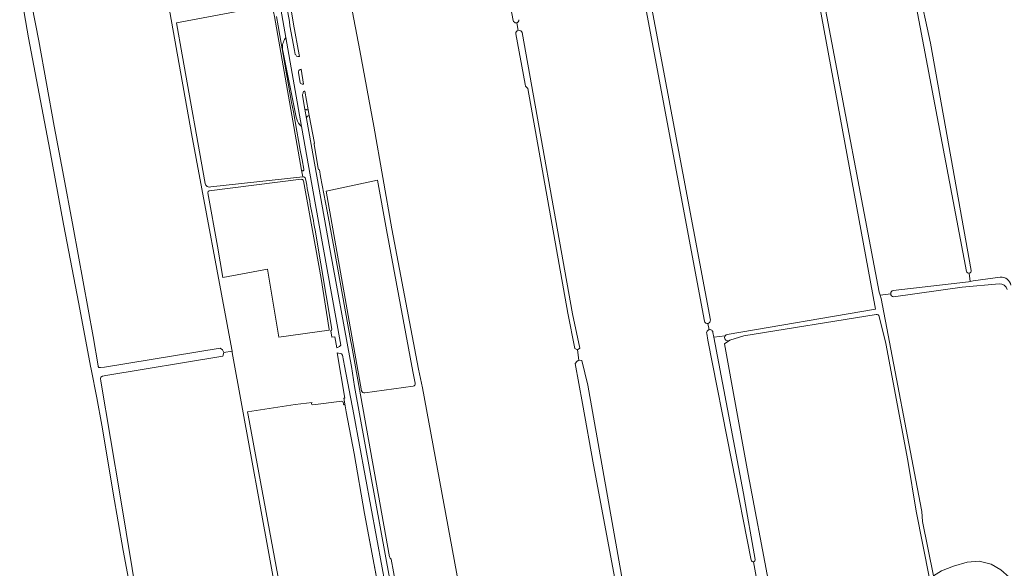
# Model space of a CAD drawing. Header units: metres. Extents: x 209813 to 223847, y 571801 to 587119.
# Tile 142 of 256: x 215433 to 216043, y 574802 to 575142. Entities that reach past the tile are written whole.
import ezdxf

# ---------------------------------------------------------------- set-up
doc = ezdxf.new("R2010")
doc.units = ezdxf.units.M
for name, color, linetype, lineweight in [('B-RO-GR-GRAS-GV', 8, 'Continuous', 0), ('B-RO-OG-WEG-GV', 8, 'Continuous', 0), ('B-RO-VH-ONVERHARD-GV', 8, 'Continuous', 0), ('B-RO-VH-VERHARDING_HALFVERHARDING-GV', 8, 'Continuous', 0), ('B-RO-VH-VERHARDING_STRAATBAKSTEEN-GV', 8, 'Continuous', 0)]:
    doc.layers.add(name, color=color, linetype=linetype, lineweight=lineweight)

msp = doc.modelspace()

# ---------------------------------------------------------------- linework, layer by layer
at = {"layer": 'B-RO-GR-GRAS-GV', "flags": 128}
for points in [[(215738.884, 575141.331), (215725.462, 575212.611), (215703.86, 575324.279), (215705.02, 575324.852)], [(215564.807, 574936.674), (215564.662, 574937.645), (215539.704, 575071.338), (215520.611, 575178.15), (215518.028, 575190.102), (215517.031, 575205.551), (215499.442, 575302.359)], [(215610.822, 575286.571), (215611.211, 575286.753), (215612.495, 575286.358), (215612.978, 575285.04), (215614.533, 575277.827), (215628.185, 575204.97), (215643.959, 575122.839), (215652.486, 575075.944), (215663.742, 575012.485), (215680.252, 574925.495), (215682.694, 574913.89), (215709.102, 574770.9), (215713.398, 574750.261), (215713.562, 574749.954), (215715.225, 574740.418), (215722.76, 574701.187), (215763.35, 574480.743), (215769.035, 574451.591), (215772.455, 574433.342), (215777.239, 574406.106), (215777.508, 574405.882), (215777.669, 574405.77)], [(216050.338, 575172.94), (216049.956, 575174.992), (215995.995, 575162.079), (215995.781, 575162.095), (215995.523, 575162.141), (215995.199, 575162.227), (215994.855, 575162.393), (215994.564, 575162.604), (215994.313, 575162.856), (215994.121, 575163.114), (215993.969, 575163.411), (215993.853, 575163.723), (215989.514, 575162.65), (215997.16, 575127.34), (216022.42, 574986.693)], [(215501.268, 574792.383), (215497.245, 574813.319), (215491.234, 574848.705), (215487.654, 574870.134), (215484.065, 574890.881), (215481.046, 574907.706), (215477.587, 574925.458), (215477.177, 574927.4), (215469.956, 574966.034), (215460.436, 575015.264), (215451.836, 575061.225), (215438.765, 575130.669), (215433.432, 575161.68), (215433.258, 575163.369), (215433.268, 575165.469), (215433.35, 575166.768)], [(215871.374, 574947.073), (215963.239, 574962.699), (215925.121, 575168.89)], [(215438.404, 575162.537), (215445.154, 575128.816), (215454.664, 575075.944), (215460.064, 575047.665), (215466.464, 575013.403), (215478.775, 574945.728), (215481.787, 574927.578), (215481.851, 574927.125), (215482.261, 574926.544), (215483.212, 574926.514), (215485.843, 574926.779), (215557.471, 574938.47), (215558.821, 574937.54), (215559.576, 574935.936)], [(216019.59, 574986.058), (215986.276, 575161.427), (215976.399, 575159.491)], [(215857.252, 574955.154), (215819.947, 575154.483)], [(215823.264, 575155.941), (215823.38, 575155.659), (215860.971, 574955.93)], [(215607.78, 575048.749), (215591.005, 575143.765), (215589.893, 575149.59), (215576.871, 575147.116), (215576.596, 575148.492), (215530.349, 575139.982), (215533.865, 575120.139), (215548.081, 575040.443)], [(215931.488, 575152.377), (215932.198, 575148.051), (215965.465, 574973.251), (215966.109, 574971.239)], [(215741.088, 575139.923), (215741.927, 575135.214)], [(215778.68, 574937.501), (215776.983, 574938.347), (215772.746, 574960.261), (215747.972, 575099.285), (215746.495, 575100.609), (215746.317, 575101.863), (215740.43, 575133.125)], [(215744.372, 575133.818), (215775.641, 574959.802), (215780.162, 574938.559), (215778.68, 574937.501), (215779.527, 574931.151), (215781.432, 574930.939), (215785.144, 574915.726), (215809.947, 574774.67), (215811.91, 574764.455), (215817.895, 574766.082)], [(215551.649, 575038.291), (215608.505, 575044.636), (215607.78, 575048.749)], [(215607.587, 575043.049), (215550.57, 575035.946)], [(215624.816, 574950.085), (215619.955, 574981.616), (215616.581, 575000), (215608.968, 575042.068)], [(215678.109, 574916.796), (215676.654, 574923.992), (215660.318, 575011.688), (215654.826, 575042.537), (215622.946, 575035.772)], [(215549.732, 575034.696), (215555.735, 575001.659), (215559.08, 574982.286), (215586.617, 574987.359), (215593.646, 574945.422), (215624.917, 574949.76)], [(215622.946, 575035.772), (215644.989, 574912.026)], [(215974.215, 574974.263), (216020.807, 574979.648), (216021.914, 574979.896), (216021.158, 574985.022)], [(216021.914, 574979.896), (216023.574, 574980.267), (216040.483, 574982.41)], [(216039.773, 574978.349), (216016.855, 574976.338), (215974.362, 574970.279)], [(215972.618, 574972.198), (215966.109, 574971.239), (215966.763, 574969.195), (215991.641, 574838.471), (215991.818, 574837.452), (215992.2, 574831.247)], [(215963.619, 574959.464), (215881.595, 574946.234), (215872.997, 574943.403), (215869.646, 574941.127), (215883.761, 574863.932), (215897.537, 574790.73), (215911.913, 574717.708), (215923.334, 574657.323)], [(215944.743, 574549.18), (215945.897, 574542.043), (216040.42, 574556.113), (216041.216, 574557.023), (216016.869, 574686.836), (216012.587, 574708.592), (216000.827, 574775.122), (215988.391, 574837.751), (215983.306, 574868.984), (215969.697, 574941.477), (215965.497, 574958.087)], [(215860.179, 574949.95), (215859.474, 574953.885)], [(215886.289, 574807.257), (215874.012, 574869.197), (215859.421, 574943.564), (215858.667, 574947.591)], [(215862.543, 574948.244), (215863.112, 574945.257), (215870.082, 574946.234)], [(215777.669, 574405.77), (215778.047, 574405.785), (215782.426, 574406.466), (215822.587, 574412.526), (215851.317, 574417.67), (215853.662, 574418.139), (215855.04, 574417.779), (215855.453, 574416.686), (215869.136, 574418.394), (215869.725, 574418.567), (215872.92, 574419.19), (215864.523, 574460.007), (215816.909, 574716.981), (215808.755, 574764.024), (215803.04, 574789.424), (215788.594, 574866.418), (215781.767, 574904.201), (215777.164, 574929.125), (215778.496, 574930.521), (215779.527, 574931.151)], [(215646.929, 574910.924), (215676.935, 574914.988)], [(215614.458, 574904.978), (215603.82, 574903.6), (215574.42, 574899.076)], [(215595.285, 574775.702), (215596.482, 574766.191), (215601.636, 574766.475), (215631.67, 574771.736), (215653.049, 574775.608), (215657.818, 574776.991), (215646.79, 574836.14), (215640.325, 574873.31), (215635.4, 574899.19), (215634.674, 574904.058)], [(215632.782, 574905.646), (215614.732, 574903.45)], [(215633.705, 574903.914), (215633.501, 574905.04)], [(215574.42, 574899.076), (215574.837, 574897.032), (215596.661, 574778.841)], [(215992.2, 574831.247), (215999.031, 574797.723), (216004.087, 574800.673), (216011.592, 574803.649), (216019.992, 574806.045), (216027.366, 574806.677), (216034.875, 574804.839), (216040.828, 574801.267), (216045.883, 574796.768), (216054.297, 574792.164), (216059.456, 574785.1), (216065.409, 574767.558), (216066.124, 574759.858), (216065.092, 574756.366), (216063.028, 574753.826), (216054.694, 574750.016), (216041.225, 574743.588), (216030.51, 574740.413), (216036.834, 574721.997), (216105.214, 574733.283)], [(215889.268, 574797.199), (215887.65, 574806.338)]]:
    msp.add_lwpolyline(points, dxfattribs=at)
at = {"layer": 'B-RO-GR-GRAS-GV'}
for points in [[(215548.081, 575040.443, 0.3943901), (215551.649, 575038.291)], [(215608.968, 575042.068, 0.39419), (215607.587, 575043.049)], [(215550.57, 575035.946, 0.4002961), (215549.732, 575034.696)], [(216040.483, 574982.41, -0.3938624), (216047.057, 574977.443)], [(216044.712, 574974.794, 0.3698344), (216039.773, 574978.349)], [(215965.497, 574958.087, 0.3837524), (215963.619, 574959.464)], [(215624.917, 574949.76, -0.1000864), (215624.816, 574950.085)], [(215870.082, 574946.234, -0.1993086), (215871.374, 574947.073)], [(215676.935, 574914.988, 0.3890944), (215678.109, 574916.796)], [(215644.989, 574912.026, 0.4218413), (215646.929, 574910.924)], [(215614.732, 574903.45, -0.9214112), (215614.458, 574904.978)], [(215633.501, 574905.04, 0.3781307), (215632.782, 574905.646)], [(215634.674, 574904.058, -0.9310006), (215633.705, 574903.914)], [(215887.65, 574806.338, -0.3977541), (215886.289, 574807.257)]]:
    msp.add_lwpolyline(points, format="xyb", dxfattribs=at)
at = {"layer": 'B-RO-GR-GRAS-GV', "flags": 128}
msp.add_lwpolyline([(215513.271, 574759.961), (215545.323, 574766.206), (215565.266, 574772.059), (215593.493, 574778.602), (215564.93, 574935.844), (215564.807, 574936.674), (215559.576, 574935.936), (215559.144, 574933.492), (215486.589, 574921.686), (215484.519, 574921.209), (215483.52, 574920.586), (215483.319, 574919.746), (215483.499, 574918.02), (215495.526, 574847.235), (215506.666, 574779.575), (215509.105, 574765.411), (215509.858, 574761.893), (215510.342, 574760.747), (215510.921, 574760.191), (215511.783, 574759.906)], close=True, dxfattribs=at)
at = {"layer": 'B-RO-GR-GRAS-GV'}
for centre, radius, start, end in [((215740.611, 575141.605), 1.748, 189.019927, 6.692989), ((215742.437, 575133.268), 2.012, 15.872226, 183.346494), ((216020.984, 574986.463), 1.451, 196.193347, 6.692989), ((215974.641, 574972.283), 2.025, 102.151253, 263.560586), ((215859.067, 574955.753), 1.912, 198.259774, 6.692989), ((215860.587, 574948.024), 1.968, 6.410765, 194.80565)]:
    msp.add_arc(centre, radius, start, end, dxfattribs=at)
at = {"layer": 'B-RO-OG-WEG-GV', "flags": 128}
for points in [[(215597.329, 575129.649), (215598.015, 575130.798), (215594.9, 575148.29), (215588.55, 575183.093), (215588.174, 575183.304), (215587.785, 575183.38), (215587.385, 575183.38), (215586.759, 575183.272), (215586.198, 575182.974), (215587.597, 575175.136), (215591.553, 575154.276), (215591.969, 575151.836), (215591.988, 575150.758), (215591.837, 575150.172), (215591.251, 575149.566), (215590.316, 575149.173), (215590.227, 575149.654), (215589.893, 575149.59), (215591.005, 575143.765)], [(215604.444, 575081.525), (215596.118, 575122.538)], [(215615.748, 575065.499), (215612.54, 575082.541), (215612.142, 575082.43), (215611.886, 575082.336), (215611.529, 575082.159), (215611.319, 575081.89), (215611.113, 575081.522), (215610.939, 575080.61), (215613.834, 575064.533), (215625.299, 575000.062), (215637.802, 574931.487), (215638.697, 574927.112), (215640.6, 574914.74), (215659.91, 574808.74), (215676.67, 574717.97), (215691.55, 574635.24), (215709.071, 574540.339), (215713.524, 574541.053)], [(215625.881, 574949.32), (215626.63, 574945.239), (215628.414, 574945.557), (215629.614, 574938.735), (215631.284, 574939.616), (215632.129, 574940.365), (215620.91, 575002.021), (215616.47, 575027.15), (215607.827, 575075.689), (215606.792, 575076.847)], [(215618.071, 575049.777), (215615.539, 575064.879)], [(215607.78, 575048.749), (215608.505, 575044.636)], [(215662.305, 574809.413), (215638.632, 574940.876), (215638.25, 574942.59), (215628.041, 575000), (215623.64, 575023.32), (215619.57, 575044.78), (215619.001, 575048.974)], [(215616.227, 575011.47), (215626.556, 574950.339)], [(215676.225, 574746.373), (215671.95, 574766.8), (215670.452, 574766.486), (215664.78, 574800.16), (215663.348, 574807.966)]]:
    msp.add_lwpolyline(points, dxfattribs=at)
for points in [[(215606.23, 575120.141), (215602.817, 575139.013), (215600.647, 575151.62), (215599.874, 575151.431), (215599.433, 575151.152), (215598.764, 575149.821), (215598.698, 575149.65), (215600.313, 575140.637), (215600.622, 575138.049), (215603.502, 575122.735), (215603.916, 575120.288), (215604.192, 575120.023), (215604.75, 575119.2), (215605.51, 575119.06), (215606.443, 575118.961)], [(215605.8, 575109.149), (215606.952, 575102.752), (215607.18, 575102.41), (215607.71, 575102.07), (215608.25, 575101.98), (215609.079, 575101.948), (215607.636, 575111.26), (215607.01, 575111.05), (215606.2, 575110.33), (215605.88, 575109.62)], [(215608.357, 575094.947), (215609.881, 575086.486), (215610.64, 575086.17), (215610.85, 575086.1), (215611.15, 575086.05), (215611.39, 575086.04), (215611.875, 575086.077), (215609.759, 575097.557), (215609.51, 575097.55), (215609.1, 575097.29), (215608.82, 575096.85), (215608.71, 575096.42), (215608.399, 575095.631)], [(215634.674, 574904.058), (215635.4, 574899.19), (215640.325, 574873.31), (215646.79, 574836.14), (215658.024, 574775.885), (215660.88, 574776.41), (215661.18, 574776.56), (215661.7, 574776.98), (215661.85, 574777.32), (215661.96, 574777.64), (215662.018, 574778.994), (215657.71, 574802.62), (215640.19, 574897.45), (215634.47, 574927.5), (215633.235, 574934.288), (215632.473, 574935.014), (215629.808, 574935.689), (215634.551, 574907.582), (215634.018, 574907.513)]]:
    msp.add_lwpolyline(points, close=True, dxfattribs=at)
at = {"layer": 'B-RO-OG-WEG-GV'}
for points in [[(215592.31, 575143.905, 0.0030673), (215609.168, 575049.227)], [(215606.792, 575076.847, -0.1332875), (215604.444, 575081.525)], [(215615.539, 575064.879, -0.2025238), (215615.748, 575065.499)], [(215619.001, 575048.974, -0.3915269), (215618.071, 575049.777)], [(215609.168, 575049.227, -0.9715376), (215607.78, 575048.749)], [(215608.505, 575044.636, -0.3175664), (215610.249, 575043.382)], [(215610.249, 575043.382, 0.0010633), (215616.227, 575011.47)], [(215626.556, 574950.339, -0.4041361), (215625.881, 574949.32)], [(215663.348, 574807.966, -0.2055545), (215662.305, 574809.413)]]:
    msp.add_lwpolyline(points, format="xyb", dxfattribs=at)
at = {"layer": 'B-RO-VH-ONVERHARD-GV', "flags": 128}
for points in [[(215870.082, 574946.234), (215863.112, 574945.257), (215881.538, 574848.556), (215888.634, 574807.722)], [(215923.334, 574657.323), (215911.913, 574717.708), (215897.537, 574790.73), (215883.761, 574863.932), (215869.646, 574941.127), (215872.997, 574943.403), (215872.266, 574943.162)]]:
    msp.add_lwpolyline(points, dxfattribs=at)
at = {"layer": 'B-RO-VH-ONVERHARD-GV'}
for points in [[(215872.266, 574943.162, -0.6980613), (215870.082, 574946.234)], [(215888.634, 574807.722, -0.4166248), (215887.65, 574806.338)]]:
    msp.add_lwpolyline(points, format="xyb", dxfattribs=at)
at = {"layer": 'B-RO-VH-VERHARDING_HALFVERHARDING-GV'}
msp.add_lwpolyline([(215597.329, 575129.649, 0.1864963), (215596.118, 575122.538)], format="xyb", dxfattribs=at)
at = {"layer": 'B-RO-VH-VERHARDING_HALFVERHARDING-GV', "flags": 128}
for points in [[(215607.827, 575075.689), (215598.015, 575130.798), (215597.329, 575129.649)], [(215606.792, 575076.847), (215607.827, 575075.689)]]:
    msp.add_lwpolyline(points, dxfattribs=at)
at = {"layer": 'B-RO-VH-VERHARDING_STRAATBAKSTEEN-GV', "flags": 128}
msp.add_lwpolyline([(215611.875, 575086.077), (215611.39, 575086.04), (215611.15, 575086.05), (215610.85, 575086.1), (215610.64, 575086.17), (215609.881, 575086.486), (215610.939, 575080.61), (215611.113, 575081.522), (215611.319, 575081.89), (215611.529, 575082.159), (215611.886, 575082.336), (215612.142, 575082.43), (215612.54, 575082.541)], close=True, dxfattribs=at)

doc.saveas('drawing.dxf')
